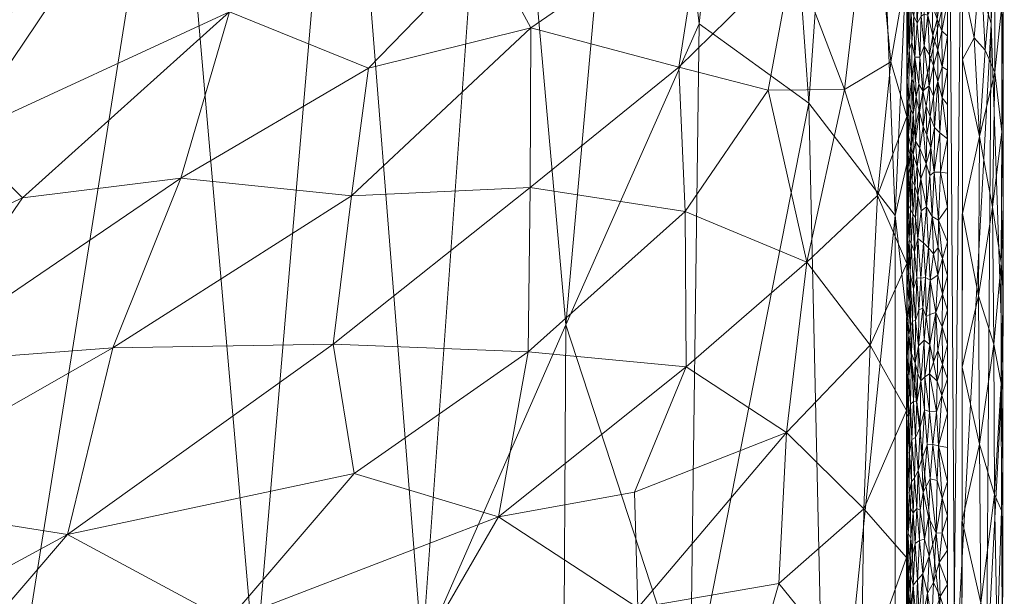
# Model space of a CAD drawing. Header units: millimetres. Extents: x -275 to 275, y 0 to 461.
# Tile 53 of 85: x 215 to 275, y 212 to 248. Entities that reach past the tile are written whole.
import ezdxf

# ---------------------------------------------------------------- set-up
doc = ezdxf.new("R2010")
doc.units = ezdxf.units.MM
doc.layers.add('A-GENM', color=13, linetype='Continuous')

# ---------------------------------------------------------------- blocks, each defined once
blk = doc.blocks.new('MODEL_CCAS1511-1000410R0 - MODEL_CCAS1511-1000410R0-465174-Preview')
at = {"layer": 'A-GENM', "lineweight": 9}
mesh = blk.add_polyface(dxfattribs=at)
corners = [(-274.646, 0, -2.823), (-268.656, 0, -34.516), (-259.145, 0, -65.324), (-246.404, 0, -94.944), (-230.83, 0, -123.189), (-212.847, 0, -150), (-212.847, -65.437, -150), (-212.847, -130.874, -150), (-212.847, -196.311, -150), (-212.847, -261.748, -150), (-223.974, -266.143, -135.672), (-234.4, -270.587, -120.842), (-243.995, -275.076, -105.476), (-252.608, -279.6, -89.551), (-260.071, -284.144, -73.064), (-266.204, -288.686, -56.036), (-270.83, -293.193, -38.531), (-273.792, -297.628, -20.651), (-274.979, -301.946, -2.538), (-274.812, -150.973, -2.689), (-261.303, -144.161, -64.47), (-238.331, -162.683, -113.116), (-271.835, -204.607, -29.582), (-255.706, -205.73, -81.27), (-229.038, -207.783, -128.258), (-274.895, -226.459, -2.614), (-268.287, -235.772, -47.279), (-248.092, -229.05, -97.504), (-228.384, -100.641, -127.892), (-245.466, -87.931, -98.27), (-262.982, -242.646, -64.546), (-264.07, -194.343, -59.245), (-268.015, -155.931, -43.606), (-264.868, -72.374, -49.991), (-274.709, -57.104, -2.773), (-272.318, -253.55, -29.61), (-247.801, -179.341, -96.686), (-254.514, -154.507, -81.843), (-255.149, -96.373, -77.86), (-272.253, -149.949, -23.5), (-274.76, -104.038, -2.731), (-271.031, -79.192, -26.034), (-270.883, 0, -22.736), (-270.145, -38.134, -28.713), (-244.684, -133.636, -101.135), (-237.774, -102.656, -112.697), (-237.577, -46.22, -112.02), (-226.476, -48.321, -130.311), (-274.947, -273.384, -2.567), (-250.714, -47.69, -86.387), (-258.388, -52.269, -68.182), (-274.181, -247.547, -15.143), (-273.895, -207.559, -15.567), (-256.269, -247.512, -81.31), (-226.036, -153.44, -132.022), (-269.394, -116.597, -35.517), (-265.218, -116.283, -51.077), (-260.561, -104.743, -64.457), (-252.775, 0, -80.134), (-239.283, -208.935, -112.498), (-268.281, -196.073, -45.144), (-263.901, 0, -49.92), (-238.617, 0, -109.066), (-221.838, 0, -136.595), (-244.368, -36.375, -99.287)]
mesh.append_faces([[corners[k] for k in face] for face in [(10, 8, 9)]], dxfattribs={"vtx0": -1})
mesh.append_faces([[corners[k] for k in face] for face in [(16, 26, 15), (7, 28, 6), (13, 27, 12), (14, 53, 13), (34, 41, 40), (19, 52, 25), (8, 54, 7), (58, 50, 2), (62, 64, 3)]], dxfattribs={"vtx0": -1, "vtx1": -1})
mesh.append_faces([[corners[k] for k in face] for face in [(44, 45, 21), (55, 56, 32), (59, 12, 27), (35, 51, 22), (13, 53, 27), (64, 62, 46), (30, 15, 26), (49, 29, 38), (35, 26, 16), (20, 31, 32), (28, 45, 46), (31, 30, 26), (52, 19, 39), (54, 24, 21), (63, 6, 47), (60, 31, 26), (24, 59, 21), (8, 24, 54), (23, 37, 36), (36, 27, 23), (31, 23, 30), (10, 24, 8), (21, 28, 54), (21, 59, 36), (38, 29, 44), (47, 28, 46), (53, 30, 23), (31, 60, 32), (31, 20, 37), (22, 51, 52), (64, 49, 3), (39, 32, 22), (48, 51, 17), (26, 35, 22), (23, 31, 37), (44, 21, 36), (38, 37, 20), (37, 38, 44), (57, 20, 56), (11, 59, 24), (39, 41, 55), (43, 33, 41), (40, 41, 39), (55, 32, 39), (42, 43, 34), (34, 43, 41), (37, 44, 36), (45, 44, 29), (46, 45, 29), (21, 45, 28), (29, 49, 64), (46, 4, 47), (6, 28, 47), (50, 49, 38), (50, 58, 49), (57, 38, 20), (50, 33, 61), (51, 25, 52), (17, 51, 35), (39, 22, 52), (30, 53, 14), (27, 53, 23), (28, 7, 54), (41, 33, 55), (56, 55, 33), (33, 50, 57), (20, 32, 56), (33, 57, 56), (50, 38, 57), (36, 59, 27), (26, 22, 60), (22, 32, 60), (43, 61, 33), (29, 64, 46)]], dxfattribs={"vtx0": -1, "vtx1": -1, "vtx2": -1})
mesh.append_faces([[corners[k] for k in face] for face in [(43, 1, 61), (39, 19, 40), (50, 61, 2), (51, 48, 25), (47, 4, 63)]], dxfattribs={"vtx0": -1, "vtx2": -1})
mesh.append_faces([[corners[k] for k in face] for face in [(16, 17, 35), (42, 1, 43), (14, 15, 30), (11, 12, 59), (10, 11, 24), (58, 3, 49), (62, 4, 46)]], dxfattribs={"vtx1": -1, "vtx2": -1})
mesh.append_faces([[corners[k] for k in face] for face in [(34, 0, 42), (17, 18, 48), (63, 5, 6)]], dxfattribs={"vtx2": -1})
mesh = blk.add_polyface(dxfattribs=at)
corners = [(-272.167, 0), (-272.319, -150.975), (-272.479, -301.95), (-272.223, -329.002), (-270.726, -356.013), (-266.536, -382.739), (-256.83, -407.989), (-238.784, -428.131), (-214.858, -440.747), (-188.814, -448.06), (-162.114, -452.412), (-135.192, -455.069), (-108.188, -456.694), (-81.152, -457.659), (-54.105, -458.187), (-27.053, -458.42), (0, -458.452), (27.053, -458.42), (54.105, -458.187), (81.152, -457.659), (108.188, -456.694), (135.192, -455.069), (162.114, -452.412), (188.814, -448.059), (214.858, -440.746), (238.784, -428.131), (256.83, -407.989), (266.536, -382.739), (270.726, -356.013), (272.223, -329.002), (272.479, -301.95), (272.319, -150.975), (272.167, 0), (-271.479, -141.65), (-253.734, -118.36), (-222.049, -117.596), (-190.328, -117.596), (-158.607, -117.596), (-126.885, -117.596), (-95.164, -117.596), (-63.443, -117.596), (-31.721, -117.596), (0, -117.596), (15.006, -117.596), (30.013, -117.596), (45.019, -117.596), (60.026, -117.596), (75.032, -117.596), (90.039, -117.596), (105.045, -117.596), (120.051, -117.596), (135.058, -117.596), (150.064, -117.596), (165.071, -117.596), (180.077, -117.596), (195.083, -117.596), (210.09, -117.596), (225.096, -117.596), (240.103, -117.596), (255.062, -118.77), (267.363, -127.255), (271.479, -141.65), (271.5, -276.207), (270.746, -343.476), (267.133, -376.894), (262.881, -393.154), (255.834, -408.391), (245.398, -421.522), (232.048, -431.692), (216.932, -439.027), (200.945, -444.221), (167.942, -450.629), (134.487, -454.07), (67.276, -456.933), (0, -457.5), (-67.276, -456.933), (-134.485, -454.07), (-167.944, -450.629), (-200.946, -444.221), (-216.933, -439.027), (-232.048, -431.692), (-245.398, -421.522), (-255.835, -408.389), (-262.881, -393.152), (-267.133, -376.893), (-270.746, -343.476), (-271.5, -276.208), (0, -47.739), (12.205, -52.795), (17.261, -65), (12.205, -77.205), (0, -82.261), (-12.205, -77.205), (-17.261, -65), (-12.205, -52.795), (263.622, -390.318), (260.818, -397.614), (250.836, -414.68), (243.217, -423.183), (232.089, -431.661), (231.82, -431.802), (-231.823, -431.801), (-232.088, -431.662), (-243.217, -423.183), (-250.833, -414.683), (-260.819, -397.613), (-263.623, -390.318)]
mesh.append_faces([[corners[k] for k in face] for face in [(83, 105, 106), (98, 99, 25), (67, 97, 98), (80, 101, 102), (102, 103, 7), (68, 99, 100), (81, 103, 104), (65, 95, 96)]])
mesh.append_faces([[corners[k] for k in face] for face in [(8, 79, 101), (66, 26, 96), (69, 24, 100)]], dxfattribs={"vtx0": -1})
mesh.append_faces([[corners[k] for k in face] for face in [(0, 87, 32), (2, 86, 1), (4, 85, 3), (9, 78, 8), (14, 75, 13), (70, 24, 69)]], dxfattribs={"vtx0": -1, "vtx1": -1})
mesh.append_faces([[corners[k] for k in face] for face in [(94, 0, 38, 39)]], dxfattribs={"vtx0": -1, "vtx1": -1, "vtx3": -1})
mesh.append_faces([[corners[k] for k in face] for face in [(0, 35, 36), (33, 0, 1, 86), (92, 41, 42), (89, 48, 49, 88), (32, 58, 59), (62, 30, 31), (30, 62, 63), (90, 44, 45), (10, 76, 77), (75, 14, 15, 74), (28, 63, 64, 27), (23, 70, 71, 22), (70, 23, 24), (72, 21, 22, 71)]], dxfattribs={"vtx0": -1, "vtx2": -1})
mesh.append_faces([[corners[k] for k in face] for face in [(0, 36, 37, 38), (32, 52, 53, 54), (89, 46, 47, 48), (76, 10, 11, 12), (74, 15, 16, 17), (63, 28, 29, 30), (73, 18, 19, 20)]], dxfattribs={"vtx0": -1, "vtx3": -1})
mesh.append_faces([[corners[k] for k in face] for face in [(97, 26, 66)]], dxfattribs={"vtx1": -1})
mesh.append_faces([[corners[k] for k in face] for face in [(94, 87, 0), (87, 88, 32), (33, 34, 0), (34, 35, 0), (50, 51, 88, 49), (57, 58, 32, 56), (55, 56, 32, 54), (60, 61, 32), (59, 60, 32), (78, 79, 8)]], dxfattribs={"vtx1": -1, "vtx2": -1})
mesh.append_faces([[corners[k] for k in face] for face in [(51, 52, 32, 88)]], dxfattribs={"vtx1": -1, "vtx2": -1, "vtx3": -1})
mesh.append_faces([[corners[k] for k in face] for face in [(93, 94, 39, 40), (92, 93, 40, 41), (91, 92, 42, 43), (90, 91, 43, 44), (85, 86, 2, 3), (45, 46, 89, 90), (31, 32, 61, 62), (84, 85, 4, 5), (77, 78, 9, 10), (75, 76, 12, 13), (73, 74, 17, 18), (72, 73, 20, 21)]], dxfattribs={"vtx1": -1, "vtx3": -1})
mesh.append_faces([[corners[k] for k in face] for face in [(64, 95, 27), (5, 106, 84), (82, 105, 6), (6, 104, 82)]], dxfattribs={"vtx2": -1})
mesh = blk.add_polyface(dxfattribs=at)
corners = [(-273.269, -201.844, -0.159), (-273.26, -193.759, -0.159), (-274.09, -198.152, -0.669), (-272.379, -207.591), (-273.549, -212.004, -0.277), (-274.082, -189.365, -0.673), (-273.278, -183.999, -0.171), (-274.811, -217.674, -1.792), (-274.788, -225.484, -1.692), (-274.378, -218.648, -0.953), (-274.013, -205.433, -0.593), (-274.667, -201.837, -1.464), (-274.546, -209.67, -1.213), (-274.694, -185.427, -1.579), (-274.19, -180.658, -0.793), (-274.741, -177.185, -1.744), (-274.687, -193.758, -1.534), (-272.349, -179.283), (-272.359, -188.719), (-272.369, -198.155), (-274.853, -188.326, -2.651), (-274.883, -215.007, -2.624), (-274.847, -211.423, -1.965), (-274.865, -198.999, -2.641), (-273.456, -221.743, -0.226), (-274.328, -227.882, -0.878), (-272.389, -217.027), (-274.859, -193.663, -2.646), (-274.847, -182.99, -2.657), (-272.399, -226.462), (-274.889, -220.344, -2.619), (-274.871, -204.335, -2.635), (-274.895, -225.68, -2.614), (-274.877, -209.671, -2.63)]
mesh.append_faces([[corners[k] for k in face] for face in [(17, 6, 18), (26, 24, 29), (30, 7, 21), (23, 16, 27)]], dxfattribs={"vtx0": -1, "vtx1": -1})
mesh.append_faces([[corners[k] for k in face] for face in [(0, 1, 2), (3, 0, 4), (5, 1, 6), (7, 8, 9), (10, 4, 0), (11, 12, 10), (13, 14, 15), (16, 2, 5), (5, 6, 14), (0, 19, 1), (5, 14, 13), (16, 13, 20), (11, 2, 16), (21, 7, 22), (16, 23, 11), (9, 4, 12), (5, 2, 1), (6, 1, 18), (10, 0, 2), (24, 9, 25), (24, 26, 4), (28, 13, 15), (5, 13, 16), (4, 9, 24), (8, 7, 30), (22, 11, 31), (11, 10, 2), (4, 10, 12), (7, 12, 22), (12, 7, 9), (11, 22, 12)]], dxfattribs={"vtx0": -1, "vtx1": -1, "vtx2": -1})
mesh.append_faces([[corners[k] for k in face] for face in [(16, 20, 27), (22, 31, 33), (13, 28, 20)]], dxfattribs={"vtx0": -1, "vtx2": -1})
mesh.append_faces([[corners[k] for k in face] for face in [(19, 18, 1), (3, 19, 0), (26, 3, 4), (30, 32, 8), (33, 21, 22), (23, 31, 11)]], dxfattribs={"vtx1": -1, "vtx2": -1})
mesh = blk.add_polyface(dxfattribs=at)
corners = [(-259.303, -189.108, -33.605), (-257.389, -178.505, -36.686), (-263.401, -182.664, -25.529), (-240.628, -193.323, -57.245), (-253.658, -193.463, -42.242), (-246.696, -200.309, -50.897), (-231.567, -195.13, -65.585), (-263.947, -195.302, -24.354), (-258.511, -203.958, -35.065), (-266.195, -206.966, -18.324), (-252.495, -211.701, -43.963), (-237.447, -205.999, -60.423), (-218.393, -199.397, -75.936), (-227.364, -210.911, -69.226), (-207.776, -204.831, -83.216), (-197.338, -193.653, -89.455), (-217.523, -216.203, -76.754), (-219.211, -190.898, -75.266), (-208.564, -192.608, -82.574), (-243.968, -217.284, -54.044), (-245.786, -227.396, -52.194), (-235.118, -219.938, -62.717), (-268.979, -205.772, -2.499), (-268.984, -214.786, -2.499), (-242.28, -186.68, -55.532), (-224.92, -184.237, -70.921), (-252.34, -184.131, -43.939), (-261.152, -213.186, -30.47), (-252.295, -218.799, -44.301), (-261.618, -222.46, -29.673), (-255.47, -226.474, -40.018), (-267.17, -186.736, -14.679), (-267.145, -178.508, -14.715), (-266.373, -217.783, -17.876), (-267.325, -194.094, -14.114), (-268.989, -223.801, -2.499), (-220.317, -227.65, -74.88), (-203.985, -218.348, -85.797), (-233.825, -227.872, -63.973), (-268.967, -183.323, -2.499), (-268.974, -196.758, -2.499), (-207.265, -177.16, -83.28), (-206.212, -185.949, -84.015), (-206.279, -210.107, -84.239)]
mesh.append_faces([[corners[k] for k in face] for face in [(35, 33, 23), (40, 31, 39)]], dxfattribs={"vtx0": -1, "vtx1": -1})
mesh.append_faces([[corners[k] for k in face] for face in [(0, 1, 2), (3, 4, 5), (6, 3, 5), (7, 8, 4), (8, 7, 9), (5, 10, 11), (12, 13, 14), (15, 12, 14), (16, 14, 13), (17, 12, 18), (18, 12, 15), (13, 11, 19), (11, 12, 6), (19, 20, 21), (11, 10, 19), (21, 16, 13), (12, 11, 13), (5, 11, 6), (24, 3, 25), (5, 8, 10), (5, 4, 8), (24, 26, 4), (27, 10, 8), (28, 29, 30), (26, 0, 4), (31, 2, 32), (27, 9, 33), (7, 34, 9), (33, 9, 23), (27, 33, 29), (10, 28, 19), (19, 21, 13), (36, 37, 16), (16, 21, 38), (4, 0, 7), (10, 27, 29), (9, 27, 8), (34, 22, 9), (31, 32, 39), (7, 2, 31), (1, 0, 26), (2, 7, 0), (17, 25, 6), (41, 25, 42), (17, 18, 42), (25, 17, 42), (12, 17, 6), (25, 3, 6), (4, 3, 24), (34, 7, 31), (14, 16, 43), (37, 43, 16), (29, 28, 10), (30, 19, 28), (31, 40, 34)]], dxfattribs={"vtx0": -1, "vtx1": -1, "vtx2": -1})
mesh.append_faces([[corners[k] for k in face] for face in [(9, 22, 23), (34, 40, 22)]], dxfattribs={"vtx0": -1, "vtx2": -1})
mesh = blk.add_polyface(dxfattribs=at)
corners = [(-270.239, -209.411, -0.21), (-270.273, -212.596, -0.198), (-269.993, -211.202, -0.333), (-269.772, -215.828, -0.486), (-269.653, -213.424, -0.585), (-269.975, -213.792, -0.345), (-270.542, -210.786, -0.108), (-271.045, -212.392, -0.018), (-270.634, -213.252, -0.085), (-270.368, -214.878, -0.163), (-269.391, -213.082, -0.889), (-269.567, -210.916, -0.668), (-269.509, -215.65, -0.739), (-269.357, -214.998, -0.943), (-269, -214.067, -1.989), (-268.984, -213.811, -2.499), (-269.003, -212.425, -1.955), (-269.242, -209.163, -1.137), (-269.243, -211.542, -1.138), (-269.135, -210.398, -1.392), (-269.054, -212.961, -1.683), (-269.126, -214.557, -1.43), (-269.044, -214.596, -1.734), (-269.764, -211.222, -0.488), (-270.962, -209.801, -0.027), (-271.49, -211.031), (-270.808, -216.287, -0.051), (-269.748, -209.252, -0.499), (-269.385, -210.171, -0.894), (-269.226, -213.747, -1.178), (-269.122, -212.591, -1.436), (-269.055, -211.302, -1.671), (-269.002, -210.471, -1.956), (-268.983, -211.844, -2.499), (-269.237, -215.955, -1.159), (-268.998, -215.715, -2.011), (-270.993, -214.48, -0.024), (-268.982, -209.878, -2.499), (-271.49, -213.134), (-271.49, -215.236), (-268.985, -215.777, -2.499)]
mesh.append_faces([[corners[k] for k in face] for face in [(37, 32, 33), (15, 14, 40)]], dxfattribs={"vtx0": -1, "vtx1": -1})
mesh.append_faces([[corners[k] for k in face] for face in [(0, 1, 2), (3, 4, 5), (6, 7, 8), (6, 1, 0), (5, 1, 9), (10, 11, 4), (10, 12, 13), (14, 15, 16), (17, 18, 19), (20, 21, 22), (5, 23, 2), (24, 7, 6), (24, 25, 7), (1, 6, 8), (9, 1, 8), (1, 5, 2), (23, 5, 4), (9, 8, 26), (10, 4, 12), (11, 27, 23), (18, 17, 28), (18, 29, 30), (14, 16, 20), (30, 29, 21), (30, 31, 19), (2, 23, 27), (11, 10, 28), (18, 30, 19), (28, 10, 18), (10, 13, 29), (30, 20, 31), (10, 29, 18), (32, 31, 16), (32, 16, 33), (34, 21, 29), (14, 22, 35), (16, 31, 20), (36, 8, 7), (4, 11, 23), (21, 20, 30), (20, 22, 14), (8, 36, 26), (36, 7, 38)]], dxfattribs={"vtx0": -1, "vtx1": -1, "vtx2": -1})
mesh.append_faces([[corners[k] for k in face] for face in [(16, 15, 33)]], dxfattribs={"vtx0": -1, "vtx2": -1})
mesh.append_faces([[corners[k] for k in face] for face in [(38, 39, 36), (25, 38, 7)]], dxfattribs={"vtx1": -1, "vtx2": -1})
mesh = blk.add_polyface(dxfattribs=at)
corners = [(-269.036, -218.74, -1.786), (-269.083, -216.288, -1.576), (-269.138, -218.777, -1.405), (-270.808, -216.287, -0.051), (-270.862, -219.517, -0.043), (-270.425, -219.607, -0.146), (-269.617, -217.802, -0.625), (-269.467, -219.654, -0.795), (-269.383, -217.519, -0.908), (-270.368, -214.878, -0.163), (-270.087, -215.903, -0.285), (-269.975, -213.792, -0.345), (-269.772, -215.828, -0.486), (-269.054, -221.179, -1.708), (-269, -214.067, -1.989), (-268.998, -215.715, -2.011), (-268.985, -215.777, -2.499), (-268.987, -218.346, -2.133), (-270.332, -217.267, -0.177), (-269.509, -215.65, -0.739), (-271.17, -218.428, -0.009), (-271.166, -216.307, -0.009), (-271.491, -217.339), (-270.993, -214.48, -0.024), (-269.995, -218.799, -0.337), (-269.653, -213.424, -0.585), (-269.816, -217.686, -0.454), (-269.693, -220.13, -0.556), (-269.28, -219.455, -1.082), (-268.992, -220.433, -2.101), (-268.987, -219.71, -2.499), (-268.986, -217.744, -2.499), (-269.227, -217.802, -1.184), (-269.044, -214.596, -1.734), (-269.126, -214.557, -1.43), (-269.237, -215.955, -1.159), (-269.357, -214.998, -0.943), (-271.491, -219.441), (-271.49, -215.236), (-269.226, -213.747, -1.178)]
mesh.append_faces([[corners[k] for k in face] for face in [(0, 1, 2), (3, 4, 5), (6, 7, 8), (9, 10, 11), (12, 11, 10), (13, 0, 2), (14, 15, 16), (17, 15, 0), (3, 18, 9), (6, 19, 12), (20, 21, 22), (9, 18, 10), (23, 21, 3), (3, 21, 20), (24, 10, 18), (19, 25, 12), (5, 24, 18), (24, 26, 10), (26, 27, 6), (6, 8, 19), (26, 6, 12), (7, 6, 27), (7, 28, 8), (29, 17, 0), (1, 0, 15), (32, 28, 2), (33, 34, 1), (32, 1, 35), (32, 8, 28), (36, 8, 35), (34, 35, 1), (1, 15, 33), (5, 18, 3), (3, 20, 4), (38, 21, 23), (17, 29, 30), (1, 32, 2), (8, 36, 19), (39, 36, 35), (10, 26, 12), (27, 26, 24), (31, 15, 17), (8, 32, 35)]], dxfattribs={"vtx0": -1, "vtx1": -1, "vtx2": -1})
mesh.append_faces([[corners[k] for k in face] for face in [(20, 22, 37), (15, 31, 16)]], dxfattribs={"vtx0": -1, "vtx2": -1})
mesh.append_faces([[corners[k] for k in face] for face in [(30, 31, 17), (38, 22, 21)]], dxfattribs={"vtx1": -1, "vtx2": -1})
mesh = blk.add_polyface(dxfattribs=at)
corners = [(-217.263, -249.981, -77.474), (-207.039, -251.151, -84.451), (-201.741, -241.55, -87.59), (-255.47, -226.474, -40.018), (-261.618, -222.46, -29.673), (-262.867, -232.909, -27.236), (-268.02, -245.191, -11.596), (-268.999, -241.829, -2.499), (-269.004, -250.843, -2.499), (-234.945, -236.971, -63.096), (-233.825, -227.872, -63.973), (-245.906, -237.475, -52.193), (-235.993, -244.807, -62.257), (-227.459, -248.258, -69.671), (-224.468, -238.061, -71.885), (-245.786, -227.396, -52.194), (-220.317, -227.65, -74.88), (-243.968, -217.284, -54.044), (-203.985, -218.348, -85.797), (-207.806, -226.713, -83.508), (-268.994, -232.815, -2.499), (-267.207, -236.996, -15.156), (-266.826, -257.567, -16.959), (-265.177, -243.5, -21.826), (-217.523, -216.203, -76.754), (-266.751, -227.808, -16.723), (-266.373, -217.783, -17.876), (-268.989, -223.801, -2.499), (-245.935, -247.285, -52.3), (-210.982, -240.649, -81.659), (-214.764, -236.848, -79.009), (-231.997, -258.901, -66.048), (-262.034, -251.749, -29.262), (-262.986, -261.272, -27.428), (-256.53, -254.566, -38.841), (-269.009, -259.857, -2.499), (-260.502, -243.448, -32.082), (-255.413, -236.011, -40.224), (-255.024, -244.863, -40.909), (-222.75, -261.271, -73.612), (-235.118, -219.938, -62.717), (-243.254, -252.283, -55.264), (-241.795, -258.029, -56.861), (-202.787, -231.363, -86.755)]
mesh.append_faces([[corners[k] for k in face] for face in [(20, 25, 27)]], dxfattribs={"vtx0": -1, "vtx1": -1})
mesh.append_faces([[corners[k] for k in face] for face in [(0, 1, 2), (3, 4, 5), (9, 10, 11), (12, 13, 14), (11, 10, 15), (16, 10, 9), (17, 3, 15), (18, 16, 19), (6, 22, 23), (16, 24, 10), (25, 4, 26), (26, 27, 25), (12, 9, 28), (13, 29, 30), (0, 13, 31), (32, 33, 34), (23, 5, 21), (5, 25, 21), (23, 22, 32), (5, 4, 25), (36, 5, 23), (3, 5, 37), (15, 3, 37), (11, 15, 37), (37, 38, 11), (28, 9, 11), (38, 32, 34), (38, 28, 11), (16, 9, 14), (14, 30, 19), (9, 12, 14), (31, 39, 0), (39, 1, 0), (15, 10, 40), (20, 21, 25), (21, 7, 6), (32, 36, 23), (28, 38, 34), (32, 38, 36), (22, 33, 32), (14, 19, 16), (22, 6, 8), (21, 6, 23), (28, 41, 12), (0, 2, 29), (41, 13, 12), (31, 13, 42), (30, 29, 43), (13, 0, 29), (41, 28, 34), (13, 41, 42), (38, 37, 36), (5, 36, 37), (19, 30, 43), (13, 30, 14)]], dxfattribs={"vtx0": -1, "vtx1": -1, "vtx2": -1})
mesh.append_faces([[corners[k] for k in face] for face in [(6, 7, 8), (22, 8, 35)]], dxfattribs={"vtx0": -1, "vtx2": -1})
mesh.append_faces([[corners[k] for k in face] for face in [(20, 7, 21)]], dxfattribs={"vtx1": -1, "vtx2": -1})
mesh = blk.add_polyface(dxfattribs=at)
corners = [(-271.17, -218.428, -0.009), (-270.951, -221.646, -0.031), (-270.862, -219.517, -0.043), (-269.1, -223.397, -1.538), (-269.166, -221.219, -1.335), (-269.227, -224.197, -1.196), (-269.318, -222.017, -1.018), (-269.467, -219.654, -0.795), (-269.531, -222.152, -0.721), (-269.28, -219.455, -1.082), (-269.814, -222.774, -0.46), (-269.622, -224.346, -0.627), (-269.408, -224.347, -0.881), (-269, -223.627, -2.047), (-269.044, -225.011, -1.771), (-270.86, -225.602, -0.045), (-270.821, -223.721, -0.051), (-271.148, -224.734, -0.011), (-271.491, -221.544), (-271.492, -223.646), (-270.425, -219.607, -0.146), (-270.599, -221.727, -0.097), (-270.385, -223.746, -0.162), (-270.077, -223.843, -0.295), (-269.866, -225.62, -0.424), (-269.693, -220.13, -0.556), (-269.913, -220.822, -0.389), (-269.138, -218.777, -1.405), (-269.995, -218.799, -0.337), (-269.123, -225.899, -1.468), (-269, -225.416, -2.063), (-269.054, -221.179, -1.708), (-269.036, -218.74, -1.786), (-268.992, -220.433, -2.101), (-268.988, -221.676, -2.499), (-270.244, -221.7, -0.215), (-270.112, -225.869, -0.278), (-270.387, -226.045, -0.162), (-271.491, -219.441), (-268.989, -223.643, -2.499), (-268.987, -219.71, -2.499)]
mesh.append_faces([[corners[k] for k in face] for face in [(18, 1, 38), (34, 13, 39)]], dxfattribs={"vtx0": -1, "vtx1": -1})
mesh.append_faces([[corners[k] for k in face] for face in [(0, 1, 2), (3, 4, 5), (6, 7, 8), (4, 9, 6), (10, 11, 8), (11, 12, 8), (7, 6, 9), (13, 3, 14), (15, 16, 17), (17, 16, 1), (20, 2, 21), (16, 21, 1), (21, 16, 22), (23, 24, 10), (25, 26, 10), (27, 9, 4), (8, 7, 25), (8, 25, 10), (8, 12, 6), (26, 25, 28), (10, 26, 23), (5, 6, 12), (6, 5, 4), (29, 3, 5), (13, 14, 30), (31, 4, 3), (4, 31, 27), (13, 31, 3), (32, 31, 33), (33, 13, 34), (13, 33, 31), (10, 24, 11), (22, 23, 35), (23, 22, 36), (21, 22, 35), (16, 37, 22), (20, 21, 35), (1, 21, 2), (28, 20, 35), (19, 17, 1), (1, 0, 38), (30, 39, 13), (28, 35, 26), (23, 26, 35)]], dxfattribs={"vtx0": -1, "vtx1": -1, "vtx2": -1})
mesh.append_faces([[corners[k] for k in face] for face in [(33, 34, 40)]], dxfattribs={"vtx0": -1, "vtx2": -1})
mesh.append_faces([[corners[k] for k in face] for face in [(18, 19, 1)]], dxfattribs={"vtx1": -1, "vtx2": -1})
mesh = blk.add_polyface(dxfattribs=at)
corners = [(-274.824, -256.868, -1.701), (-274.81, -265.33, -1.642), (-274.337, -260.472, -0.851), (-273.396, -230.845, -0.195), (-273.461, -240.615, -0.219), (-272.409, -235.898), (-274.784, -232.868, -1.656), (-274.824, -240.899, -1.747), (-274.25, -236.27, -0.781), (-273.456, -221.743, -0.226), (-272.399, -226.462), (-274.393, -252.526, -0.927), (-274.829, -248.65, -1.741), (-273.497, -264.041, -0.225), (-273.717, -257.788, -0.342), (-274.4, -244.55, -0.944), (-274.906, -236.352, -2.603), (-274.916, -244.551, -2.595), (-273.81, -245.907, -0.407), (-274.328, -227.882, -0.878), (-272.419, -245.334), (-273.528, -251.445, -0.245), (-272.439, -264.206), (-272.434, -259.488), (-273.056, -257.128, -0.073), (-274.788, -225.484, -1.692), (-274.901, -231.016, -2.608), (-274.895, -225.68, -2.614), (-274.925, -252.751, -2.587), (-274.934, -260.95, -2.578), (-274.378, -218.648, -0.953), (-272.424, -250.052), (-273.125, -246.663, -0.094), (-272.429, -254.77)]
mesh.append_faces([[corners[k] for k in face] for face in [(5, 4, 20), (26, 25, 27), (28, 12, 17)]], dxfattribs={"vtx0": -1, "vtx1": -1})
mesh.append_faces([[corners[k] for k in face] for face in [(0, 1, 2), (3, 4, 5), (6, 7, 8), (9, 3, 10), (11, 12, 0), (2, 13, 14), (15, 12, 11), (11, 18, 15), (3, 9, 19), (4, 8, 15), (19, 8, 3), (18, 4, 15), (21, 18, 11), (25, 26, 6), (3, 8, 4), (6, 8, 19), (6, 19, 25), (17, 12, 7), (12, 28, 0), (7, 12, 15), (0, 2, 11), (11, 2, 14), (14, 24, 21), (8, 7, 15), (16, 7, 6), (19, 30, 25), (24, 31, 21), (4, 18, 32), (32, 18, 21), (31, 32, 21), (4, 32, 20), (11, 14, 21), (13, 24, 14)]], dxfattribs={"vtx0": -1, "vtx1": -1, "vtx2": -1})
mesh.append_faces([[corners[k] for k in face] for face in [(0, 28, 29), (24, 23, 33), (24, 33, 31)]], dxfattribs={"vtx0": -1, "vtx2": -1})
mesh.append_faces([[corners[k] for k in face] for face in [(16, 17, 7), (5, 10, 3), (22, 23, 24), (31, 20, 32), (26, 16, 6)]], dxfattribs={"vtx1": -1, "vtx2": -1})
mesh = blk.add_polyface(dxfattribs=at)
corners = [(-269.12, -228.455, -1.484), (-269.123, -225.899, -1.468), (-269.297, -227.293, -1.063), (-271.162, -228.934, -0.011), (-270.782, -229.806, -0.059), (-270.899, -227.484, -0.039), (-269.013, -227.102, -1.966), (-269.507, -226.704, -0.754), (-269.408, -224.347, -0.881), (-269.622, -224.346, -0.627), (-271.19, -226.617, -0.008), (-270.385, -223.746, -0.162), (-270.387, -226.045, -0.162), (-270.112, -225.869, -0.278), (-270.86, -225.602, -0.045), (-270.633, -226.764, -0.09), (-270.414, -227.859, -0.154), (-270.07, -228.113, -0.301), (-269.533, -229.331, -0.727), (-269.724, -227.762, -0.537), (-269.355, -229.289, -0.968), (-269.223, -228.93, -1.215), (-269.227, -224.197, -1.196), (-268.99, -228.564, -2.19), (-268.991, -227.576, -2.499), (-269.1, -223.397, -1.538), (-269.044, -225.011, -1.771), (-268.99, -225.609, -2.499), (-268.989, -223.643, -2.499), (-269, -225.416, -2.063), (-269.666, -226.072, -0.587), (-269.866, -225.62, -0.424), (-270.077, -223.843, -0.295), (-269.977, -230.075, -0.356), (-269.029, -229.235, -1.87), (-268.992, -229.542, -2.499), (-271.492, -225.749), (-271.148, -224.734, -0.011), (-271.492, -223.646), (-271.492, -227.851), (-270.821, -223.721, -0.051), (-270.182, -229.566, -0.246)]
mesh.append_faces([[corners[k] for k in face] for face in [(27, 29, 24), (36, 37, 38)]], dxfattribs={"vtx0": -1, "vtx1": -1})
mesh.append_faces([[corners[k] for k in face] for face in [(0, 1, 2), (3, 4, 5), (6, 1, 0), (7, 8, 9), (10, 3, 5), (11, 12, 13), (14, 15, 12), (10, 5, 14), (16, 17, 13), (18, 7, 19), (2, 20, 21), (2, 22, 8), (7, 2, 8), (2, 1, 22), (23, 24, 6), (25, 1, 26), (19, 7, 30), (30, 31, 19), (7, 18, 20), (17, 19, 31), (13, 31, 32), (7, 9, 30), (33, 19, 17), (20, 2, 7), (2, 21, 0), (6, 0, 34), (34, 23, 6), (10, 37, 36), (37, 10, 14), (39, 3, 10), (15, 14, 5), (12, 40, 14), (4, 15, 5), (16, 12, 15), (4, 16, 15), (1, 6, 26), (29, 26, 6), (16, 13, 12), (17, 31, 13), (24, 29, 6), (16, 41, 17), (31, 30, 9)]], dxfattribs={"vtx0": -1, "vtx1": -1, "vtx2": -1})
mesh.append_faces([[corners[k] for k in face] for face in [(23, 35, 24), (10, 36, 39)]], dxfattribs={"vtx0": -1, "vtx2": -1})
mesh.append_faces([[corners[k] for k in face] for face in [(27, 28, 29)]], dxfattribs={"vtx1": -1, "vtx2": -1})
mesh = blk.add_polyface(dxfattribs=at)
corners = [(-269.095, -232.216, -1.581), (-269.027, -231.451, -1.894), (-269.146, -230.405, -1.411), (-269.42, -231.274, -0.874), (-269.533, -229.331, -0.727), (-269.618, -231.947, -0.639), (-269.741, -229.983, -0.524), (-270.137, -231.965, -0.269), (-269.859, -231.921, -0.434), (-269.977, -230.075, -0.356), (-270.322, -233.788, -0.189), (-270.424, -231.795, -0.152), (-268.992, -230.496, -2.186), (-269.029, -229.235, -1.87), (-269.724, -227.762, -0.537), (-271.191, -233.134, -0.009), (-271.18, -230.936, -0.01), (-271.493, -232.056), (-270.901, -232.111, -0.04), (-270.024, -234.092, -0.33), (-268.99, -228.564, -2.19), (-268.992, -229.542, -2.499), (-269.2, -232.161, -1.274), (-269.146, -234.285, -1.421), (-269.12, -228.455, -1.484), (-269.223, -228.93, -1.215), (-268.994, -232.443, -2.184), (-268.994, -233.475, -2.499), (-268.993, -231.509, -2.499), (-269.355, -229.289, -0.968), (-269.467, -233.542, -0.813), (-269.686, -234.347, -0.576), (-269.276, -234.055, -1.115), (-270.07, -228.113, -0.301), (-270.182, -229.566, -0.246), (-269.039, -233.399, -1.835), (-270.782, -229.806, -0.059), (-270.416, -229.686, -0.154), (-270.628, -233.405, -0.094), (-271.492, -227.851), (-271.493, -229.954), (-271.162, -228.934, -0.011), (-270.414, -227.859, -0.154)]
mesh.append_faces([[corners[k] for k in face] for face in [(21, 12, 28)]], dxfattribs={"vtx0": -1, "vtx1": -1})
mesh.append_faces([[corners[k] for k in face] for face in [(0, 1, 2), (3, 4, 5), (6, 5, 4), (7, 8, 9), (10, 7, 11), (12, 13, 1), (14, 9, 6), (15, 16, 17), (18, 16, 15), (19, 8, 7), (20, 12, 21), (22, 23, 0), (2, 24, 25), (4, 3, 29), (12, 20, 13), (6, 4, 14), (6, 9, 8), (5, 6, 8), (5, 30, 3), (8, 31, 5), (32, 3, 30), (33, 34, 9), (11, 7, 34), (7, 9, 34), (3, 22, 29), (29, 22, 25), (2, 25, 22), (0, 2, 22), (13, 2, 1), (35, 1, 0), (3, 32, 22), (12, 1, 26), (1, 35, 26), (2, 13, 24), (28, 12, 26), (36, 11, 37), (38, 11, 18), (40, 16, 41), (37, 42, 36), (16, 36, 41), (11, 36, 18), (36, 16, 18), (42, 37, 34), (34, 37, 11)]], dxfattribs={"vtx0": -1, "vtx1": -1, "vtx2": -1})
mesh.append_faces([[corners[k] for k in face] for face in [(26, 27, 28), (16, 40, 17)]], dxfattribs={"vtx0": -1, "vtx2": -1})
mesh.append_faces([[corners[k] for k in face] for face in [(39, 40, 41)]], dxfattribs={"vtx1": -1, "vtx2": -1})
mesh = blk.add_polyface(dxfattribs=at)
corners = [(-269, -236.488, -2.15), (-268.995, -235.442, -2.499), (-268.998, -234.38, -2.154), (-269.223, -236.161, -1.229), (-269.276, -234.055, -1.115), (-269.378, -235.845, -0.941), (-269.331, -237.922, -1.02), (-270.551, -235.713, -0.115), (-270.628, -233.405, -0.094), (-270.923, -233.794, -0.037), (-269.542, -235.65, -0.724), (-269.501, -237.577, -0.775), (-269.467, -233.542, -0.813), (-269.618, -231.947, -0.639), (-269.686, -234.347, -0.576), (-269.146, -234.285, -1.421), (-269.686, -237.02, -0.578), (-270.946, -235.478, -0.034), (-271.494, -236.261), (-271.068, -238.429, -0.02), (-268.994, -232.443, -2.184), (-269.039, -233.399, -1.835), (-269.881, -236.061, -0.422), (-270.024, -234.092, -0.33), (-270.206, -236.299, -0.239), (-271.493, -234.158), (-271.191, -233.134, -0.009), (-269.859, -231.921, -0.434), (-270.137, -231.965, -0.269), (-270.322, -233.788, -0.189), (-270.424, -231.795, -0.152), (-270.675, -238.429, -0.084), (-269.2, -232.161, -1.274), (-269.11, -236.393, -1.54), (-269.039, -235.385, -1.843), (-269.095, -232.216, -1.581), (-269.04, -237.428, -1.846), (-269.222, -238.363, -1.234), (-268.996, -237.408, -2.499), (-268.994, -233.475, -2.499), (-270.901, -232.111, -0.04), (-271.493, -232.056), (-269.866, -238.014, -0.434), (-270.416, -238.217, -0.157)]
mesh.append_faces([[corners[k] for k in face] for face in [(1, 0, 38), (25, 26, 41)]], dxfattribs={"vtx0": -1, "vtx1": -1})
mesh.append_faces([[corners[k] for k in face] for face in [(0, 1, 2), (3, 4, 5), (3, 5, 6), (7, 8, 9), (5, 10, 11), (12, 13, 14), (4, 3, 15), (11, 10, 16), (17, 18, 19), (2, 20, 21), (22, 23, 24), (26, 25, 17), (27, 23, 14), (16, 10, 14), (23, 28, 29), (24, 23, 29), (23, 22, 14), (24, 29, 7), (8, 29, 30), (31, 7, 17), (32, 4, 15), (33, 15, 3), (21, 15, 34), (14, 10, 12), (12, 5, 4), (15, 21, 35), (2, 21, 34), (2, 34, 0), (36, 0, 34), (34, 33, 36), (15, 33, 34), (33, 3, 37), (39, 20, 2), (9, 40, 26), (7, 29, 8), (9, 26, 17), (12, 10, 5), (16, 14, 22), (42, 16, 22), (24, 42, 22), (7, 9, 17), (8, 40, 9), (7, 43, 24)]], dxfattribs={"vtx0": -1, "vtx1": -1, "vtx2": -1})
mesh.append_faces([[corners[k] for k in face] for face in [(17, 25, 18)]], dxfattribs={"vtx0": -1, "vtx2": -1})
mesh.append_faces([[corners[k] for k in face] for face in [(1, 39, 2)]], dxfattribs={"vtx1": -1, "vtx2": -1})
mesh = blk.add_polyface(dxfattribs=at)
corners = [(-269.774, -242.107, -0.507), (-269.534, -240.315, -0.739), (-269.805, -239.898, -0.481), (-270.416, -238.217, -0.157), (-270.675, -238.429, -0.084), (-270.48, -239.913, -0.137), (-270.705, -241.168, -0.078), (-269.133, -238.679, -1.471), (-269.036, -239.461, -1.882), (-269.04, -237.428, -1.846), (-269, -240.335, -2.186), (-268.999, -241.341, -2.499), (-268.997, -239.374, -2.499), (-269.686, -237.02, -0.578), (-269.629, -238.776, -0.634), (-269.501, -237.577, -0.775), (-268.998, -238.406, -2.191), (-269.866, -238.014, -0.434), (-271.068, -238.429, -0.02), (-271.02, -240.831, -0.026), (-270.551, -235.713, -0.115), (-270.206, -236.299, -0.239), (-270.196, -238.942, -0.245), (-269.331, -237.922, -1.02), (-269.378, -235.845, -0.941), (-269.222, -238.363, -1.234), (-269.223, -236.161, -1.229), (-269.11, -236.393, -1.54), (-269.27, -239.899, -1.136), (-269.24, -242.255, -1.203), (-269.099, -240.663, -1.591), (-269, -236.488, -2.15), (-268.996, -237.408, -2.499), (-269.037, -241.75, -1.882), (-269.397, -239.512, -0.918), (-271.494, -238.363), (-271.494, -236.261), (-269.388, -242.002, -0.935), (-270.004, -241.233, -0.347), (-270.237, -240.715, -0.228), (-270.429, -241.848, -0.154), (-271.494, -240.466), (-270.946, -235.478, -0.034)]
mesh.append_faces([[corners[k] for k in face] for face in [(32, 16, 12), (35, 18, 36), (41, 18, 35)]], dxfattribs={"vtx0": -1, "vtx1": -1})
mesh.append_faces([[corners[k] for k in face] for face in [(0, 1, 2), (3, 4, 5), (6, 5, 4), (7, 8, 9), (13, 14, 15), (16, 8, 10), (17, 2, 14), (18, 19, 4), (3, 20, 4), (21, 22, 17), (23, 24, 15), (8, 16, 9), (23, 25, 26), (7, 9, 27), (28, 29, 30), (16, 10, 12), (31, 16, 32), (10, 8, 33), (30, 8, 7), (16, 31, 9), (15, 14, 34), (23, 28, 25), (14, 1, 34), (22, 2, 17), (8, 30, 33), (28, 30, 7), (23, 34, 28), (17, 14, 13), (2, 1, 14), (34, 37, 28), (15, 34, 23), (37, 34, 1), (2, 22, 38), (39, 38, 22), (5, 6, 40), (4, 19, 6), (39, 5, 40), (3, 5, 22), (18, 41, 19), (5, 39, 22), (22, 21, 3), (42, 18, 4), (28, 7, 25), (25, 7, 27)]], dxfattribs={"vtx0": -1, "vtx1": -1, "vtx2": -1})
mesh.append_faces([[corners[k] for k in face] for face in [(10, 11, 12)]], dxfattribs={"vtx0": -1, "vtx2": -1})
mesh = blk.add_polyface(dxfattribs=at)
corners = [(-271.167, -242.992, -0.012), (-271.02, -240.831, -0.026), (-271.494, -240.466), (-269.728, -243.83, -0.547), (-269.976, -243.417, -0.365), (-269.794, -245.486, -0.493), (-270.635, -243.082, -0.095), (-270.64, -244.95, -0.094), (-270.377, -243.717, -0.173), (-269.001, -242.221, -2.196), (-268.999, -241.341, -2.499), (-269, -240.335, -2.186), (-269.388, -242.002, -0.935), (-269.534, -240.315, -0.739), (-269.573, -243.044, -0.698), (-270.183, -242.475, -0.253), (-270.004, -241.233, -0.347), (-269.774, -242.107, -0.507), (-271.495, -244.671), (-271.495, -242.568), (-270.383, -245.618, -0.172), (-270.903, -245.903, -0.042), (-270.894, -243.98, -0.043), (-271.167, -244.88, -0.012), (-269.037, -241.75, -1.882), (-269.127, -242.693, -1.5), (-269.099, -240.663, -1.591), (-270.705, -241.168, -0.078), (-269.026, -243.985, -1.969), (-269, -243.307, -2.499), (-269.135, -245.92, -1.483), (-269.307, -244.155, -1.073), (-269.24, -242.255, -1.203), (-269.487, -245.48, -0.802), (-269.001, -245.274, -2.499), (-270.067, -246.16, -0.314), (-269.436, -243.832, -0.867), (-269.27, -239.899, -1.136), (-269.805, -239.898, -0.481), (-270.237, -240.715, -0.228), (-270.429, -241.848, -0.154)]
mesh.append_faces([[corners[k] for k in face] for face in [(18, 0, 19), (29, 28, 34), (19, 0, 2)]], dxfattribs={"vtx0": -1, "vtx1": -1})
mesh.append_faces([[corners[k] for k in face] for face in [(0, 1, 2), (3, 4, 5), (6, 7, 8), (9, 10, 11), (12, 13, 14), (8, 4, 15), (15, 4, 16), (4, 17, 16), (8, 7, 20), (21, 22, 23), (24, 9, 11), (25, 24, 26), (27, 1, 22), (22, 6, 27), (28, 29, 9), (30, 28, 25), (30, 25, 31), (31, 32, 12), (3, 33, 14), (25, 28, 24), (24, 28, 9), (8, 35, 4), (36, 14, 33), (17, 3, 14), (14, 36, 12), (32, 31, 25), (26, 32, 25), (37, 12, 32), (13, 17, 14), (16, 17, 38), (15, 39, 40), (8, 15, 40), (6, 8, 40), (6, 40, 27), (6, 22, 7), (18, 23, 0), (23, 22, 0), (22, 1, 0), (16, 39, 15), (4, 3, 17), (33, 3, 5), (33, 31, 36), (12, 36, 31)]], dxfattribs={"vtx0": -1, "vtx1": -1, "vtx2": -1})
mesh.append_faces([[corners[k] for k in face] for face in [(29, 10, 9)]], dxfattribs={"vtx1": -1, "vtx2": -1})
mesh = blk.add_polyface(dxfattribs=at)
corners = [(-269.794, -245.486, -0.493), (-269.873, -247.99, -0.436), (-269.631, -247.553, -0.641), (-269.266, -248.486, -1.16), (-269.314, -246.381, -1.064), (-269.427, -247.998, -0.885), (-269.135, -245.92, -1.483), (-269.143, -249.147, -1.466), (-269.064, -248.886, -1.77), (-270.067, -246.16, -0.314), (-270.283, -248.046, -0.211), (-270.068, -248.111, -0.314), (-270.594, -246.814, -0.107), (-270.903, -245.903, -0.042), (-270.856, -247.808, -0.05), (-269.389, -249.975, -0.944), (-269.782, -250.258, -0.507), (-271.157, -247.093, -0.013), (-271.15, -249.689, -0.014), (-270.563, -248.691, -0.116), (-270.398, -250.43, -0.168), (-269.002, -247.24, -2.499), (-269.001, -245.274, -2.499), (-269.032, -247.208, -1.949), (-269.026, -243.985, -1.969), (-269.018, -248.88, -2.07), (-269.559, -249.78, -0.72), (-269.307, -244.155, -1.073), (-269.487, -245.48, -0.802), (-269.999, -249.669, -0.355), (-269.976, -243.417, -0.365), (-270.383, -245.618, -0.172), (-270.64, -244.95, -0.094), (-270.801, -249.556, -0.061), (-271.496, -248.876), (-270.377, -243.717, -0.173), (-270.894, -243.98, -0.043), (-271.167, -244.88, -0.012), (-271.495, -246.773), (-271.495, -244.671), (-269.003, -249.207, -2.499)]
mesh.append_faces([[corners[k] for k in face] for face in [(21, 25, 40)]], dxfattribs={"vtx0": -1, "vtx1": -1})
mesh.append_faces([[corners[k] for k in face] for face in [(0, 1, 2), (3, 4, 5), (6, 7, 8), (0, 9, 1), (10, 11, 9), (12, 13, 14), (15, 3, 5), (16, 2, 1), (14, 17, 18), (10, 19, 20), (23, 22, 24), (25, 23, 8), (24, 6, 23), (2, 26, 5), (26, 15, 5), (7, 6, 3), (4, 6, 27), (28, 2, 5), (4, 28, 5), (28, 0, 2), (2, 16, 26), (29, 16, 1), (6, 4, 3), (28, 4, 27), (30, 9, 0), (10, 9, 31), (31, 32, 12), (1, 11, 29), (9, 11, 1), (10, 29, 11), (12, 10, 31), (33, 19, 14), (34, 18, 17), (14, 18, 33), (35, 31, 9), (13, 32, 36), (12, 14, 19), (17, 14, 13), (12, 32, 13), (37, 38, 17), (10, 12, 19), (17, 13, 37), (25, 21, 23), (6, 8, 23)]], dxfattribs={"vtx0": -1, "vtx1": -1, "vtx2": -1})
mesh.append_faces([[corners[k] for k in face] for face in [(17, 38, 34), (37, 39, 38)]], dxfattribs={"vtx0": -1, "vtx2": -1})
mesh.append_faces([[corners[k] for k in face] for face in [(21, 22, 23)]], dxfattribs={"vtx1": -1, "vtx2": -1})

msp = doc.modelspace()

# ---------------------------------------------------------------- block references
at = {"layer": 'A-GENM', "lineweight": 9, "rotation": 180}
msp.add_blockref('MODEL_CCAS1511-1000410R0 - MODEL_CCAS1511-1000410R0-465174-Preview', (0, 0, 850), dxfattribs=at)

doc.saveas('drawing.dxf')
